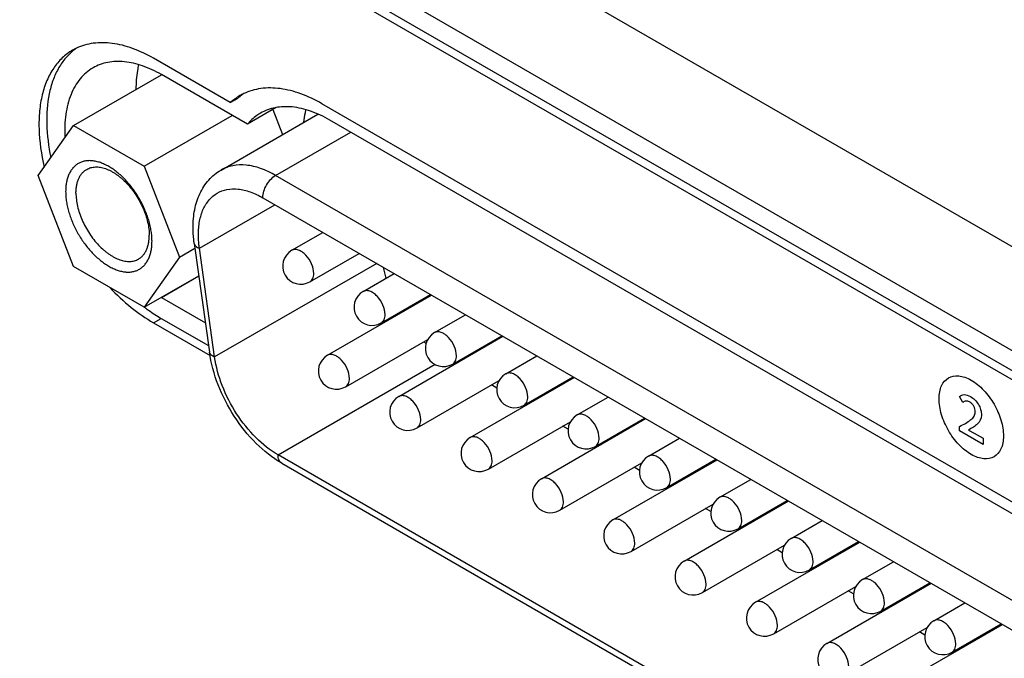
# Model space of a CAD drawing. Header units: inches. Extents: x 0 to 34, y 0 to 22.
# Tile 37 of 71: x 22.557 to 23.178, y 14.72 to 15.123. Entities that reach past the tile are written whole.
import ezdxf

# ---------------------------------------------------------------- set-up
doc = ezdxf.new("R2010")
doc.units = ezdxf.units.IN
doc.header["$LTSCALE"] = 1.87
doc.header["$MEASUREMENT"] = 0
doc.layers.get('0').update_dxf_attribs({"linetype": 'CONTINUOUS'})
doc.layers.add('02___PRT_ALL_AXES', color=7, linetype='CONTINUOUS')
doc.layers.add('_LAYER_2_', color=7, linetype='CONTINUOUS')

msp = doc.modelspace()

# ---------------------------------------------------------------- linework, layer by layer
at = {"color": 7, "linetype": 'CONTINUOUS'}
for p, q in [((27.71156, 12.36514), (19.97189, 16.83393)), ((27.65472, 12.33232), (19.91505, 16.80111)), ((27.42948, 12.44962), (20.14029, 16.65831)), ((27.42461, 12.44681), (20.13542, 16.65549)), ((22.59083, 15.05658), (22.64627, 15.0886)), ((22.63536, 15.03089), (22.69083, 15.06292)), ((22.68385, 15.02845), (22.74492, 15.06372)), ((22.71645, 15.06655), (22.72256, 15.05081)), ((22.56858, 15.02488), (22.59083, 15.05658)), ((22.59083, 15.05658), (22.63536, 15.03089)), ((22.7183, 15.02504), (22.76562, 15.05236)), ((22.63536, 15.03089), (22.65765, 14.97351)), ((22.59086, 14.9675), (22.56858, 15.02488)), ((23.53708, 14.55228), (22.7183, 15.02504)), ((22.6702, 14.97904), (22.71784, 15.00655)), ((22.71018, 15.01098), (23.52896, 14.53822)), ((22.72847, 14.97779), (22.74806, 14.9891)), ((22.66694, 14.98214), (22.67657, 14.91358)), ((22.65765, 14.97351), (22.66737, 14.97912)), ((22.67982, 14.91048), (22.6702, 14.97904)), ((22.73995, 14.95791), (22.77102, 14.97584)), ((22.65765, 14.97351), (22.6354, 14.94181)), ((22.78202, 14.9695), (22.67982, 14.91048)), ((22.6354, 14.94181), (22.59086, 14.9675)), ((22.77345, 14.95182), (22.79304, 14.96313)), ((22.6354, 14.94181), (22.66981, 14.96168)), ((22.75096, 14.91155), (22.81667, 14.94949)), ((22.78494, 14.93193), (22.81601, 14.94987)), ((22.81844, 14.92585), (22.83802, 14.93716)), ((22.76245, 14.89167), (22.81422, 14.92156)), ((22.79594, 14.88558), (22.86165, 14.92352)), ((22.82992, 14.90596), (22.86099, 14.9239)), ((22.86342, 14.89988), (22.88301, 14.91119)), ((22.7198, 14.84866), (22.81888, 14.90587)), ((22.83146, 14.90609), (22.8308, 14.90647)), ((22.80743, 14.86569), (22.8592, 14.89559)), ((22.84093, 14.85961), (22.90663, 14.89755)), ((22.8749, 14.87999), (22.90597, 14.89793)), ((22.85781, 14.89087), (22.85442, 14.89283)), ((22.9084, 14.8739), (22.92799, 14.88521)), ((22.87644, 14.88011), (22.87578, 14.88049)), ((22.85241, 14.83972), (22.90418, 14.86961)), ((22.88591, 14.83364), (22.95161, 14.87157)), ((22.91989, 14.85401), (22.95096, 14.87195)), ((22.90279, 14.8649), (22.8994, 14.86685)), ((22.95338, 14.84793), (22.97297, 14.85924)), ((22.92142, 14.85414), (22.92076, 14.85452)), ((23.51934, 14.38702), (22.7198, 14.84866)), ((22.93089, 14.80766), (22.9966, 14.8456)), ((22.96487, 14.82804), (22.99594, 14.84598)), ((22.72218, 14.84341), (23.52172, 14.38176)), ((22.89739, 14.81375), (22.94917, 14.84364)), ((22.94778, 14.83892), (22.94439, 14.84088)), ((22.99837, 14.82196), (23.01796, 14.83327)), ((22.9664, 14.82817), (22.96575, 14.82855)), ((23.00985, 14.80207), (23.04092, 14.82001)), ((22.94238, 14.78778), (22.99415, 14.81767)), ((22.97588, 14.78169), (23.04158, 14.81963)), ((22.99276, 14.81295), (22.98937, 14.81491)), ((23.04335, 14.79599), (23.06294, 14.8073)), ((23.01139, 14.8022), (23.01073, 14.80258)), ((22.98736, 14.7618), (23.03913, 14.7917)), ((23.02086, 14.75572), (23.08656, 14.79366)), ((23.03774, 14.78698), (23.03435, 14.78894)), ((23.05483, 14.7761), (23.0859, 14.79404)), ((23.05637, 14.77622), (23.05571, 14.7766)), ((23.08833, 14.77001), (23.10792, 14.78132)), ((23.03234, 14.73583), (23.08412, 14.76572)), ((23.06584, 14.72975), (23.13155, 14.76768)), ((23.09982, 14.75012), (23.13089, 14.76806)), ((23.08273, 14.76101), (23.07934, 14.76296)), ((23.13332, 14.74404), (23.15291, 14.75535)), ((23.10135, 14.75025), (23.10069, 14.75063)), ((23.07733, 14.70986), (23.1291, 14.73975)), ((23.11083, 14.70377), (23.17653, 14.74171)), ((23.1448, 14.72415), (23.17587, 14.74209)), ((23.12771, 14.73503), (23.12432, 14.73699)), ((23.14634, 14.72428), (23.14568, 14.72466))]:
    msp.add_line(p, q, dxfattribs=at)
for centre, radius, start, end in [((22.73421, 14.96785), 0.01148, 120.00162, 300.00055), ((22.86454, 14.98308), 0.08003, 191.56012, 196.63175), ((22.77919, 14.94188), 0.01148, 120.00162, 300.00055), ((22.88279, 14.98964), 0.09947, 210.6087, 210.98989), ((22.82418, 14.9159), 0.01148, 120.00162, 300.00055), ((22.86821, 14.97731), 0.08033, 225.4866, 226.65689), ((22.7567, 14.90161), 0.01148, 120.00162, 300.00055), ((22.86916, 14.88993), 0.01148, 120.00162, 300.00055), ((22.80169, 14.87564), 0.01148, 120.00162, 300.00055), ((22.91414, 14.86396), 0.01148, 120.00162, 300.00055), ((22.84667, 14.84967), 0.01148, 120.00162, 300.00055), ((22.95913, 14.83799), 0.01148, 120.00162, 300.00055), ((22.89165, 14.82369), 0.01148, 120.00162, 300.00055), ((23.00411, 14.81201), 0.01148, 120.00162, 300.00055), ((22.93664, 14.79772), 0.01148, 120.00162, 300.00055), ((23.04909, 14.78604), 0.01148, 120.00162, 300.00055), ((22.98162, 14.77175), 0.01148, 120.00162, 300.00055), ((23.09408, 14.76007), 0.01148, 120.00162, 300.00055), ((23.0266, 14.74577), 0.01148, 120.00162, 300.00055), ((23.13906, 14.7341), 0.01148, 120.00162, 300.00055), ((23.07158, 14.7198), 0.01148, 120.00162, 300.00055)]:
    msp.add_arc(centre, radius, start, end, dxfattribs=at)
for points, knots in [([(22.64034, 14.98349), (22.64034, 14.98454), (22.64024, 14.9867), (22.63984, 14.98998), (22.63919, 14.99334), (22.63829, 14.99676), (22.63714, 15.0002), (22.63577, 15.00363), (22.63418, 15.00703), (22.63238, 15.01034), (22.63041, 15.01355), (22.62826, 15.01662), (22.62598, 15.01953), (22.62357, 15.02224), (22.62106, 15.02473), (22.61847, 15.02697), (22.61583, 15.02895), (22.61316, 15.03065), (22.6105, 15.03204), (22.60785, 15.03312), (22.60566, 15.03376), (22.60394, 15.0341), (22.6023, 15.03432), (22.6003, 15.03439), (22.59799, 15.03413), (22.59617, 15.03362), (22.59482, 15.03305), (22.59352, 15.03238), (22.59201, 15.03132), (22.59041, 15.02974), (22.58903, 15.02787), (22.58789, 15.02572), (22.58699, 15.02332), (22.58635, 15.02069), (22.58597, 15.01786), (22.58589, 15.0159), (22.58589, 15.0149)], [0, 0, 0, 0, 0.032546, 0.066569, 0.101899, 0.138374, 0.175797, 0.213947, 0.252589, 0.291479, 0.330368, 0.369007, 0.407151, 0.444567, 0.481034, 0.516354, 0.550355, 0.582896, 0.61388, 0.643254, 0.671029, 0.684344, 0.697295, 0.722179, 0.745935, 0.768881, 0.78018, 0.791425, 0.81395, 0.836901, 0.860666, 0.885562, 0.911825, 0.939613, 0.969012, 1, 1, 1, 1]), ([(22.7183, 15.02504), (22.71527, 15.02679), (22.70926, 15.02965), (22.70001, 15.03188), (22.69134, 15.03166), (22.68612, 15.02976), (22.68385, 15.02845)], [0, 0, 0, 0, 0.289778, 0.549072, 0.782228, 1, 1, 1, 1]), ([(22.59239, 15.01389), (22.59239, 15.01475), (22.59246, 15.01641), (22.59279, 15.01881), (22.59333, 15.02104), (22.59409, 15.02308), (22.59506, 15.0249), (22.59623, 15.02649), (22.59759, 15.02783), (22.59862, 15.02855), (22.59916, 15.02886)], [0, 0, 0, 0, 0.148557, 0.289532, 0.422769, 0.548676, 0.66803, 0.781964, 0.892002, 1, 1, 1, 1]), ([(22.59916, 15.02886), (22.59956, 15.02909), (22.6004, 15.02951), (22.60173, 15.02997), (22.60314, 15.03027), (22.60515, 15.03046), (22.60782, 15.03026), (22.61111, 15.02939), (22.61387, 15.02817), (22.61609, 15.02691), (22.61778, 15.02581), (22.61947, 15.02458), (22.62171, 15.02273), (22.62442, 15.02012), (22.62744, 15.01661), (22.63021, 15.01276), (22.63266, 15.00865), (22.63475, 15.00436), (22.63642, 15), (22.63765, 14.99565), (22.63829, 14.99205), (22.63855, 14.98927), (22.63859, 14.98791), (22.63859, 14.98725)], [0, 0, 0, 0, 0.02133, 0.042887, 0.06489, 0.087532, 0.135301, 0.187194, 0.243622, 0.27356, 0.30459, 0.336659, 0.369692, 0.43828, 0.509557, 0.582573, 0.656299, 0.729672, 0.801648, 0.871236, 0.93759, 0.969338, 1, 1, 1, 1]), ([(22.66622, 14.99223), (22.66622, 14.99597), (22.66684, 15.00328), (22.67003, 15.01358), (22.67563, 15.02239), (22.68095, 15.02678), (22.68385, 15.02845)], [0, 0, 0, 0, 0.266749, 0.518712, 0.76133, 1, 1, 1, 1]), ([(22.71018, 15.01098), (22.71018, 15.01376), (22.71208, 15.01925), (22.71589, 15.02365), (22.7183, 15.02504)], [0, 0, 0, 0, 0.499994, 1, 1, 1, 1]), ([(22.58589, 15.0149), (22.58589, 15.01385), (22.58598, 15.01169), (22.58638, 15.00842), (22.58704, 15.00505), (22.58794, 15.00163), (22.58908, 14.99819), (22.59046, 14.99476), (22.59205, 14.99137), (22.59384, 14.98805), (22.59582, 14.98484), (22.59796, 14.98177), (22.60025, 14.97886), (22.60266, 14.97615), (22.60517, 14.97366), (22.60776, 14.97142), (22.61039, 14.96944), (22.61306, 14.96774), (22.61573, 14.96635), (22.61837, 14.96527), (22.62056, 14.96463), (22.62228, 14.96429), (22.62392, 14.96407), (22.62592, 14.964), (22.62823, 14.96426), (22.63005, 14.96477), (22.63141, 14.96534), (22.6327, 14.96601), (22.63421, 14.96707), (22.63582, 14.96865), (22.6372, 14.97052), (22.63834, 14.97267), (22.63923, 14.97507), (22.63987, 14.9777), (22.64026, 14.98053), (22.64034, 14.98249), (22.64034, 14.98349)], [0, 0, 0, 0, 0.032546, 0.066569, 0.101899, 0.138374, 0.175797, 0.213947, 0.252589, 0.291479, 0.330368, 0.369007, 0.407151, 0.444567, 0.481034, 0.516354, 0.550355, 0.582896, 0.61388, 0.643254, 0.671029, 0.684344, 0.697295, 0.722179, 0.745935, 0.768881, 0.78018, 0.791425, 0.81395, 0.836901, 0.860666, 0.885562, 0.911825, 0.939613, 0.969012, 1, 1, 1, 1]), ([(22.59239, 15.01389), (22.59239, 15.01323), (22.59244, 15.01187), (22.5927, 15.00909), (22.59334, 15.00549), (22.59457, 15.00114), (22.59624, 14.99678), (22.59833, 14.99249), (22.60078, 14.98838), (22.60355, 14.98453), (22.60657, 14.98102), (22.60928, 14.97841), (22.61152, 14.97657), (22.6132, 14.97533), (22.6149, 14.97423), (22.61712, 14.97297), (22.61988, 14.97175), (22.62317, 14.97088), (22.62584, 14.97068), (22.62784, 14.97087), (22.62925, 14.97117), (22.63059, 14.97163), (22.63143, 14.97205), (22.63183, 14.97228)], [0, 0, 0, 0, 0.030662, 0.06241, 0.128764, 0.198352, 0.270328, 0.343701, 0.417427, 0.490443, 0.56172, 0.630308, 0.663341, 0.69541, 0.72644, 0.756378, 0.812806, 0.864699, 0.912468, 0.93511, 0.957113, 0.97867, 1, 1, 1, 1]), ([(22.66958, 14.98754), (22.66958, 14.99045), (22.67002, 14.99598), (22.67226, 15.00358), (22.67603, 15.00975), (22.67958, 15.01273), (22.68147, 15.01382)], [0, 0, 0, 0, 0.289772, 0.549064, 0.782223, 1, 1, 1, 1]), ([(22.68147, 15.01382), (22.68336, 15.01491), (22.68771, 15.01649), (22.69494, 15.01668), (22.70265, 15.01482), (22.70766, 15.01243), (22.71018, 15.01098)], [0, 0, 0, 0, 0.217772, 0.450928, 0.710222, 1, 1, 1, 1]), ([(22.66694, 14.98214), (22.66682, 14.98299), (22.66641, 14.98634), (22.66622, 14.98971), (22.66622, 14.99223)], [0, 0, 0, 0, 0.255013, 1, 1, 1, 1]), ([(22.6702, 14.97904), (22.67009, 14.97977), (22.66974, 14.98259), (22.66958, 14.98543), (22.66958, 14.98754)], [0, 0, 0, 0, 0.257392, 1, 1, 1, 1]), ([(22.63183, 14.97228), (22.63236, 14.97259), (22.63339, 14.97331), (22.63475, 14.97465), (22.63592, 14.97624), (22.63689, 14.97806), (22.63765, 14.9801), (22.6382, 14.98233), (22.63852, 14.98473), (22.63859, 14.98639), (22.63859, 14.98725)], [0, 0, 0, 0, 0.107998, 0.218036, 0.33197, 0.451324, 0.577231, 0.710468, 0.851443, 1, 1, 1, 1]), ([(22.66694, 14.98214), (22.66704, 14.98147), (22.66794, 14.98005), (22.66937, 14.97935), (22.6702, 14.97904)], [0, 0, 0, 0, 0.431898, 1, 1, 1, 1]), ([(22.74233, 14.96316), (22.74233, 14.96521), (22.7412, 14.96946), (22.73828, 14.97398), (22.73517, 14.97674), (22.7328, 14.97803), (22.73048, 14.9785), (22.72904, 14.97812), (22.72847, 14.97779)], [0, 0, 0, 0, 0.269884, 0.561311, 0.695453, 0.813138, 0.912854, 1, 1, 1, 1]), ([(22.73995, 14.95791), (22.74073, 14.95835), (22.74207, 14.96003), (22.74233, 14.96206), (22.74233, 14.96316)], [0, 0, 0, 0, 0.449173, 1, 1, 1, 1]), ([(22.78731, 14.93719), (22.78731, 14.93924), (22.78619, 14.94349), (22.78327, 14.94801), (22.78016, 14.95076), (22.77779, 14.95206), (22.77547, 14.95252), (22.77403, 14.95215), (22.77345, 14.95182)], [0, 0, 0, 0, 0.269884, 0.561311, 0.695453, 0.813138, 0.912854, 1, 1, 1, 1]), ([(22.78494, 14.93193), (22.78571, 14.93238), (22.78705, 14.93405), (22.78731, 14.93609), (22.78731, 14.93719)], [0, 0, 0, 0, 0.449173, 1, 1, 1, 1]), ([(22.8323, 14.91122), (22.8323, 14.91327), (22.83117, 14.91752), (22.82825, 14.92203), (22.82514, 14.92479), (22.82277, 14.92609), (22.82045, 14.92655), (22.81901, 14.92618), (22.81844, 14.92585)], [0, 0, 0, 0, 0.269884, 0.561311, 0.695453, 0.813138, 0.912854, 1, 1, 1, 1]), ([(22.72218, 14.84341), (22.71628, 14.84681), (22.7051, 14.85576), (22.69156, 14.87276), (22.68147, 14.89235), (22.67755, 14.90653), (22.67657, 14.91358)], [0, 0, 0, 0, 0.237028, 0.492514, 0.752235, 1, 1, 1, 1]), ([(22.67982, 14.91048), (22.67899, 14.91079), (22.67757, 14.91149), (22.67666, 14.91291), (22.67657, 14.91358)], [0, 0, 0, 0, 0.568102, 1, 1, 1, 1]), ([(22.7198, 14.84866), (22.71471, 14.8516), (22.70497, 14.85948), (22.69309, 14.87446), (22.68417, 14.89178), (22.68068, 14.90431), (22.67982, 14.91048)], [0, 0, 0, 0, 0.232716, 0.49012, 0.7528, 1, 1, 1, 1]), ([(22.76482, 14.89692), (22.76482, 14.89897), (22.7637, 14.90323), (22.76077, 14.90774), (22.75767, 14.9105), (22.7553, 14.91179), (22.75298, 14.91226), (22.75154, 14.91189), (22.75096, 14.91155)], [0, 0, 0, 0, 0.269884, 0.561311, 0.695453, 0.813138, 0.912854, 1, 1, 1, 1]), ([(22.82992, 14.90596), (22.83069, 14.90641), (22.83203, 14.90808), (22.8323, 14.91012), (22.8323, 14.91122)], [0, 0, 0, 0, 0.449173, 1, 1, 1, 1]), ([(22.87728, 14.88524), (22.87728, 14.88729), (22.87615, 14.89155), (22.87323, 14.89606), (22.87012, 14.89882), (22.86775, 14.90011), (22.86543, 14.90058), (22.86399, 14.90021), (22.86342, 14.89988)], [0, 0, 0, 0, 0.269884, 0.561311, 0.695453, 0.813138, 0.912854, 1, 1, 1, 1]), ([(22.76244, 14.89167), (22.76322, 14.89211), (22.76456, 14.89379), (22.76482, 14.89583), (22.76482, 14.89692)], [0, 0, 0, 0, 0.449173, 1, 1, 1, 1]), ([(22.80981, 14.87095), (22.80981, 14.873), (22.80868, 14.87725), (22.80576, 14.88177), (22.80265, 14.88452), (22.80028, 14.88582), (22.79796, 14.88628), (22.79652, 14.88591), (22.79594, 14.88558)], [0, 0, 0, 0, 0.269884, 0.561311, 0.695453, 0.813138, 0.912854, 1, 1, 1, 1]), ([(22.8749, 14.87999), (22.87568, 14.88043), (22.87701, 14.88211), (22.87728, 14.88415), (22.87728, 14.88524)], [0, 0, 0, 0, 0.449173, 1, 1, 1, 1]), ([(22.80743, 14.86569), (22.8082, 14.86614), (22.80954, 14.86782), (22.80981, 14.86985), (22.80981, 14.87095)], [0, 0, 0, 0, 0.449173, 1, 1, 1, 1]), ([(22.92226, 14.85927), (22.92226, 14.86132), (22.92114, 14.86557), (22.91822, 14.87009), (22.91511, 14.87285), (22.91274, 14.87414), (22.91042, 14.87461), (22.90898, 14.87423), (22.9084, 14.8739)], [0, 0, 0, 0, 0.269884, 0.561311, 0.695453, 0.813138, 0.912854, 1, 1, 1, 1]), ([(22.85479, 14.84498), (22.85479, 14.84703), (22.85366, 14.85128), (22.85074, 14.85579), (22.84763, 14.85855), (22.84526, 14.85985), (22.84294, 14.86031), (22.8415, 14.85994), (22.84093, 14.85961)], [0, 0, 0, 0, 0.269884, 0.561311, 0.695453, 0.813138, 0.912854, 1, 1, 1, 1]), ([(22.91989, 14.85402), (22.92066, 14.85446), (22.922, 14.85614), (22.92226, 14.85817), (22.92226, 14.85927)], [0, 0, 0, 0, 0.449173, 1, 1, 1, 1]), ([(22.72218, 14.84341), (22.7214, 14.84385), (22.72006, 14.84553), (22.7198, 14.84757), (22.7198, 14.84866)], [0, 0, 0, 0, 0.449175, 1, 1, 1, 1]), ([(22.85241, 14.83972), (22.85319, 14.84017), (22.85452, 14.84184), (22.85479, 14.84388), (22.85479, 14.84498)], [0, 0, 0, 0, 0.449173, 1, 1, 1, 1]), ([(22.96725, 14.8333), (22.96725, 14.83535), (22.96612, 14.8396), (22.9632, 14.84412), (22.96009, 14.84687), (22.95772, 14.84817), (22.9554, 14.84863), (22.95396, 14.84826), (22.95339, 14.84793)], [0, 0, 0, 0, 0.269884, 0.561311, 0.695453, 0.813138, 0.912854, 1, 1, 1, 1]), ([(22.89977, 14.819), (22.89977, 14.82106), (22.89864, 14.82531), (22.89572, 14.82982), (22.89261, 14.83258), (22.89024, 14.83387), (22.88793, 14.83434), (22.88648, 14.83397), (22.88591, 14.83364)], [0, 0, 0, 0, 0.269884, 0.561311, 0.695453, 0.813138, 0.912854, 1, 1, 1, 1]), ([(22.96487, 14.82804), (22.96564, 14.82849), (22.96698, 14.83016), (22.96725, 14.8322), (22.96725, 14.8333)], [0, 0, 0, 0, 0.449173, 1, 1, 1, 1]), ([(23.01223, 14.80733), (23.01223, 14.80938), (23.0111, 14.81363), (23.00818, 14.81814), (23.00507, 14.8209), (23.0027, 14.82219), (23.00038, 14.82266), (22.99894, 14.82229), (22.99837, 14.82196)], [0, 0, 0, 0, 0.269884, 0.561311, 0.695453, 0.813138, 0.912854, 1, 1, 1, 1]), ([(22.89739, 14.81375), (22.89817, 14.8142), (22.89951, 14.81587), (22.89977, 14.81791), (22.89977, 14.819)], [0, 0, 0, 0, 0.449173, 1, 1, 1, 1]), ([(22.94475, 14.79303), (22.94475, 14.79508), (22.94363, 14.79934), (22.94071, 14.80385), (22.9376, 14.80661), (22.93523, 14.8079), (22.93291, 14.80837), (22.93147, 14.80799), (22.93089, 14.80766)], [0, 0, 0, 0, 0.269884, 0.561311, 0.695453, 0.813138, 0.912854, 1, 1, 1, 1]), ([(23.00985, 14.80207), (23.01063, 14.80252), (23.01196, 14.80419), (23.01223, 14.80623), (23.01223, 14.80733)], [0, 0, 0, 0, 0.449173, 1, 1, 1, 1]), ([(23.05721, 14.78135), (23.05721, 14.7834), (23.05608, 14.78766), (23.05316, 14.79217), (23.05006, 14.79493), (23.04769, 14.79622), (23.04537, 14.79669), (23.04392, 14.79632), (23.04335, 14.79599)], [0, 0, 0, 0, 0.269884, 0.561311, 0.695453, 0.813138, 0.912854, 1, 1, 1, 1]), ([(22.94238, 14.78778), (22.94315, 14.78822), (22.94449, 14.7899), (22.94475, 14.79194), (22.94475, 14.79303)], [0, 0, 0, 0, 0.449173, 1, 1, 1, 1]), ([(22.98974, 14.76706), (22.98974, 14.76911), (22.98861, 14.77336), (22.98569, 14.77788), (22.98258, 14.78063), (22.98021, 14.78193), (22.97789, 14.78239), (22.97645, 14.78202), (22.97588, 14.78169)], [0, 0, 0, 0, 0.269884, 0.561311, 0.695453, 0.813138, 0.912854, 1, 1, 1, 1]), ([(23.05483, 14.7761), (23.05561, 14.77654), (23.05695, 14.77822), (23.05721, 14.78026), (23.05721, 14.78135)], [0, 0, 0, 0, 0.449173, 1, 1, 1, 1]), ([(23.1022, 14.75538), (23.1022, 14.75743), (23.10107, 14.76168), (23.09815, 14.7662), (23.09504, 14.76896), (23.09267, 14.77025), (23.09035, 14.77071), (23.08891, 14.77034), (23.08833, 14.77001)], [0, 0, 0, 0, 0.269884, 0.561311, 0.695453, 0.813138, 0.912854, 1, 1, 1, 1]), ([(22.98736, 14.7618), (22.98813, 14.76225), (22.98947, 14.76393), (22.98974, 14.76596), (22.98974, 14.76706)], [0, 0, 0, 0, 0.449173, 1, 1, 1, 1]), ([(23.03472, 14.74109), (23.03472, 14.74314), (23.03359, 14.74739), (23.03067, 14.7519), (23.02756, 14.75466), (23.02519, 14.75596), (23.02287, 14.75642), (23.02143, 14.75605), (23.02086, 14.75572)], [0, 0, 0, 0, 0.269884, 0.561311, 0.695453, 0.813138, 0.912854, 1, 1, 1, 1]), ([(23.09982, 14.75012), (23.10059, 14.75057), (23.10193, 14.75225), (23.1022, 14.75428), (23.1022, 14.75538)], [0, 0, 0, 0, 0.449173, 1, 1, 1, 1]), ([(23.03234, 14.73583), (23.03312, 14.73628), (23.03445, 14.73795), (23.03472, 14.73999), (23.03472, 14.74109)], [0, 0, 0, 0, 0.449173, 1, 1, 1, 1]), ([(23.14718, 14.72941), (23.14718, 14.73146), (23.14605, 14.73571), (23.14313, 14.74023), (23.14002, 14.74298), (23.13765, 14.74428), (23.13533, 14.74474), (23.13389, 14.74437), (23.13332, 14.74404)], [0, 0, 0, 0, 0.269884, 0.561311, 0.695453, 0.813138, 0.912854, 1, 1, 1, 1]), ([(23.0797, 14.71511), (23.0797, 14.71717), (23.07858, 14.72142), (23.07566, 14.72593), (23.07255, 14.72869), (23.07018, 14.72998), (23.06786, 14.73045), (23.06642, 14.73008), (23.06584, 14.72975)], [0, 0, 0, 0, 0.269884, 0.561311, 0.695453, 0.813138, 0.912854, 1, 1, 1, 1]), ([(23.1448, 14.72415), (23.14557, 14.7246), (23.14691, 14.72627), (23.14718, 14.72831), (23.14718, 14.72941)], [0, 0, 0, 0, 0.449173, 1, 1, 1, 1])]:
    msp.add_open_spline(points, degree=3, knots=knots, dxfattribs=at)
at = {"layer": '02___PRT_ALL_AXES', "color": 7, "linetype": 'CONTINUOUS'}
for p, q in [((22.68972, 15.07098), (22.64131, 15.09893)), ((22.7005, 15.05733), (22.64623, 15.08866)), ((22.68972, 15.07098), (22.69459, 15.07379)), ((23.56631, 14.59748), (22.74752, 15.07024)), ((22.71865, 15.06782), (22.7005, 15.05733)), ((23.57123, 14.58721), (22.75244, 15.05997)), ((22.64623, 14.94803), (22.66982, 14.96165)), ((22.64623, 14.94803), (22.67398, 14.93201)), ((22.63556, 14.9419), (22.63558, 14.94189)), ((22.63556, 14.9419), (22.63558, 14.94189)), ((22.64131, 14.93205), (22.64618, 14.93486)), ((22.64131, 14.93205), (22.67705, 14.91141)), ((22.64618, 14.93486), (22.67599, 14.91765))]:
    msp.add_line(p, q, dxfattribs=at)
for centre, radius, start, end in [((22.60729, 15.07441), 0.03416, 115.27865, 119.99791), ((22.61243, 15.07686), 0.03461, 124.74062, 129.33032), ((22.71317, 15.04517), 0.03487, 120.01621, 132.26072), ((22.71861, 15.0473), 0.03576, 129.16996, 132.1877), ((22.71303, 15.04539), 0.03461, 115.34278, 119.99818), ((22.71817, 15.04784), 0.03506, 124.68099, 129.17113)]:
    msp.add_arc(centre, radius, start, end, dxfattribs=at)
for points, knots in [([(22.64131, 15.09893), (22.63708, 15.10137), (22.62867, 15.10542), (22.61576, 15.10881), (22.60538, 15.10897), (22.59784, 15.10739), (22.59436, 15.10608), (22.5927, 15.1053)], [0, 0, 0, 0, 0.287926, 0.547323, 0.781629, 0.892146, 1, 1, 1, 1]), ([(22.59021, 15.10399), (22.58788, 15.10265), (22.58346, 15.09933), (22.578, 15.09281), (22.57377, 15.08488), (22.57082, 15.0757), (22.56918, 15.06543), (22.56876, 15.05009), (22.5705, 15.03824), (22.57237, 15.0303)], [0, 0, 0, 0, 0.099802, 0.203153, 0.313019, 0.431446, 0.559511, 0.697434, 1, 1, 1, 1]), ([(22.59049, 15.10363), (22.58862, 15.1021), (22.58512, 15.09856), (22.58086, 15.09217), (22.57757, 15.08474), (22.57442, 15.0732), (22.5733, 15.05671), (22.57507, 15.04325), (22.57654, 15.03626)], [0, 0, 0, 0, 0.100636, 0.205954, 0.317891, 0.43772, 0.702581, 1, 1, 1, 1]), ([(22.60317, 15.09293), (22.6001, 15.09116), (22.59439, 15.08621), (22.58858, 15.07588), (22.58546, 15.06315), (22.5852, 15.05394), (22.58545, 15.04911)], [0, 0, 0, 0, 0.214406, 0.446223, 0.706807, 1, 1, 1, 1]), ([(22.64623, 15.08866), (22.64245, 15.09085), (22.63494, 15.09443), (22.62338, 15.09721), (22.61254, 15.09694), (22.60601, 15.09457), (22.60317, 15.09293)], [0, 0, 0, 0, 0.289807, 0.549056, 0.782233, 1, 1, 1, 1]), ([(22.6319, 15.09498), (22.63161, 15.09377), (22.63057, 15.08865), (22.63019, 15.08341), (22.63019, 15.07943)], [0, 0, 0, 0, 0.237977, 1, 1, 1, 1]), ([(22.74752, 15.07024), (22.74323, 15.07271), (22.7347, 15.07682), (22.7216, 15.08025), (22.71107, 15.08041), (22.70342, 15.0788), (22.69989, 15.07747), (22.69822, 15.07667)], [0, 0, 0, 0, 0.28795, 0.547344, 0.781633, 0.892144, 1, 1, 1, 1]), ([(22.75244, 15.05997), (22.7486, 15.06219), (22.74096, 15.06582), (22.72922, 15.06866), (22.71821, 15.06838), (22.71157, 15.06597), (22.70869, 15.06431)], [0, 0, 0, 0, 0.289805, 0.549056, 0.782233, 1, 1, 1, 1]), ([(22.70869, 15.06431), (22.70792, 15.06386), (22.70489, 15.06192), (22.70222, 15.05942), (22.7005, 15.05733)], [0, 0, 0, 0, 0.247121, 1, 1, 1, 1]), ([(22.73729, 15.06649), (22.73713, 15.06585), (22.73653, 15.06323), (22.7361, 15.06057), (22.73588, 15.05854)], [0, 0, 0, 0, 0.24343, 1, 1, 1, 1]), ([(22.6137, 14.95432), (22.61793, 14.94986), (22.62662, 14.94174), (22.63637, 14.9349), (22.64131, 14.93205)], [0, 0, 0, 0, 0.518976, 1, 1, 1, 1]), ([(22.63558, 14.94189), (22.63645, 14.94123), (22.63988, 14.93874), (22.64345, 14.93644), (22.64618, 14.93486)], [0, 0, 0, 0, 0.256353, 1, 1, 1, 1])]:
    msp.add_open_spline(points, degree=3, knots=knots, dxfattribs=at)
at = {"layer": '_LAYER_2_', "color": 40, "linetype": 'CONTINUOUS'}
for p, q in [((23.15162, 14.88183), (23.14946, 14.88554)), ((23.14956, 14.86378), (23.14956, 14.86668)), ((23.16437, 14.85523), (23.14956, 14.86378)), ((23.15509, 14.86432), (23.15877, 14.86243)), ((23.15877, 14.86243), (23.16437, 14.8592)), ((23.16437, 14.8592), (23.16437, 14.85523))]:
    msp.add_line(p, q, dxfattribs=at)
for points, knots in [([(23.13661, 14.88411), (23.13661, 14.88721), (23.13768, 14.89277), (23.1422, 14.89787), (23.14888, 14.89924), (23.15422, 14.89738), (23.15691, 14.89583)], [0, 0, 0, 0, 0.254401, 0.5, 0.745599, 1, 1, 1, 1]), ([(23.15691, 14.89583), (23.1596, 14.89428), (23.16494, 14.88996), (23.17162, 14.88088), (23.17614, 14.87056), (23.17721, 14.86377), (23.17721, 14.86067)], [0, 0, 0, 0, 0.254401, 0.5, 0.745599, 1, 1, 1, 1]), ([(23.15691, 14.84895), (23.15422, 14.8505), (23.14888, 14.85482), (23.1422, 14.8639), (23.13768, 14.87422), (23.13661, 14.88101), (23.13661, 14.88411)], [0, 0, 0, 0, 0.254401, 0.5, 0.745599, 1, 1, 1, 1]), ([(23.14946, 14.88554), (23.15035, 14.88618), (23.15235, 14.88718), (23.15508, 14.8863), (23.1564, 14.88554)], [0, 0, 0, 0, 0.5041, 1, 1, 1, 1]), ([(23.15585, 14.88213), (23.15504, 14.88259), (23.15339, 14.88287), (23.1522, 14.88222), (23.15162, 14.88183)], [0, 0, 0, 0, 0.487241, 1, 1, 1, 1]), ([(23.15942, 14.87578), (23.15942, 14.87689), (23.15903, 14.87891), (23.15734, 14.88112), (23.15636, 14.88183), (23.15585, 14.88213)], [0, 0, 0, 0, 0.498292, 0.730891, 1, 1, 1, 1]), ([(23.1564, 14.88554), (23.15736, 14.88498), (23.15921, 14.88361), (23.16156, 14.88063), (23.16305, 14.87715), (23.16334, 14.87491), (23.16334, 14.87384)], [0, 0, 0, 0, 0.268459, 0.507118, 0.741752, 1, 1, 1, 1]), ([(23.14956, 14.86668), (23.15205, 14.86792), (23.15545, 14.86957), (23.15872, 14.87278), (23.15942, 14.87475), (23.15942, 14.87578)], [0, 0, 0, 0, 0.620583, 0.83663, 1, 1, 1, 1]), ([(23.16334, 14.87384), (23.16334, 14.87134), (23.16152, 14.8685), (23.15821, 14.86613), (23.15617, 14.86494), (23.15509, 14.86432)], [0, 0, 0, 0, 0.429298, 0.697041, 1, 1, 1, 1]), ([(23.17721, 14.86067), (23.17721, 14.85757), (23.17614, 14.85201), (23.17162, 14.84692), (23.16494, 14.84555), (23.1596, 14.8474), (23.15691, 14.84895)], [0, 0, 0, 0, 0.254401, 0.5, 0.745599, 1, 1, 1, 1])]:
    msp.add_open_spline(points, degree=3, knots=knots, dxfattribs=at)

doc.saveas('drawing.dxf')
